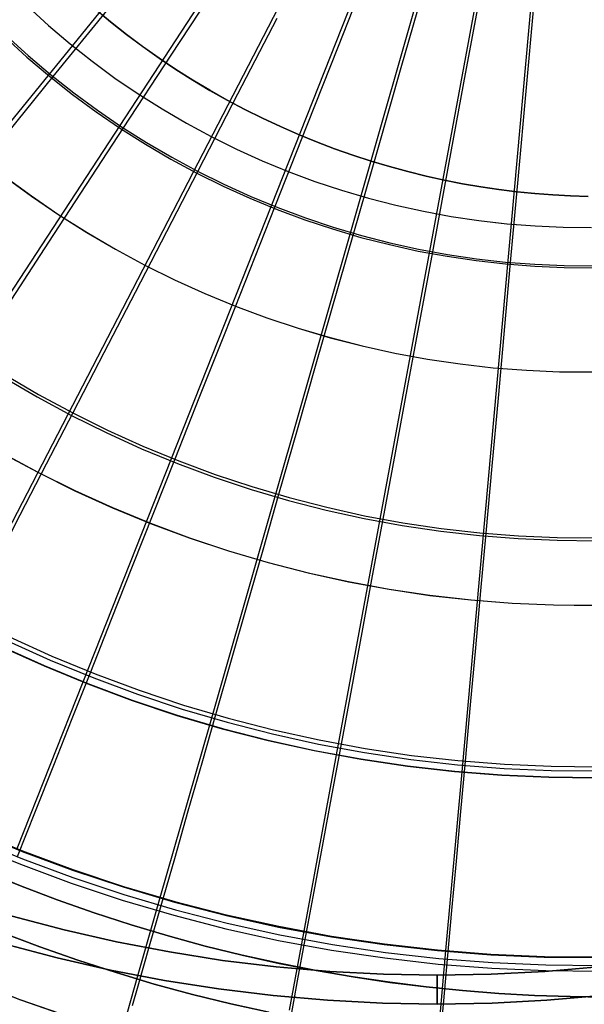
# Model space of a CAD drawing. Header units: millimetres. Extents: x 20498 to 21098, y 1199 to 1799.
# Tile 14 of 110: x 20721 to 20798, y 1283 to 1417. Entities that reach past the tile are written whole.
import ezdxf

# ---------------------------------------------------------------- set-up
doc = ezdxf.new("R2010")
doc.units = ezdxf.units.MM
doc.layers.add('Rico Pouf Ferm Living', color=7, linetype='Continuous', true_color=0x000000)

msp = doc.modelspace()

# ---------------------------------------------------------------- linework, layer by layer
at = {"layer": 'Rico Pouf Ferm Living'}
for p, q in [((20680.81, 1355.35, 54.9), (20797.42, 1498.98, 54.68)), ((20696.22, 1344.11, 54.88), (20797.46, 1498.96, 54.68)), ((20712.52, 1334.6, 54.87), (20797.49, 1498.94, 54.68)), ((20729.43, 1326.91, 54.87), (20797.53, 1498.92, 54.68)), ((20746.66, 1321.04, 54.87), (20797.57, 1498.91, 54.68)), ((20763.94, 1316.98, 54.87), (20797.6, 1498.9, 54.68)), ((20781.02, 1314.64, 54.87), (20797.64, 1498.9, 54.68)), ((20768.42, 1424.11, 417.61), (20764.15, 1413.32, 416.37)), ((20747.71, 1421.84, 416.37), (20741.38, 1412.16, 414.89)), ((20775.87, 1421.57, 417.61), (20772.68, 1410.42, 416.36)), ((20721.89, 1418.77, 54.3), (20724.73, 1416.18, 54.3)), ((20721.89, 1418.77, 52.3), (20724.73, 1416.19, 52.3)), ((20783.34, 1419.82, 417.61), (20781.23, 1408.41, 416.36)), ((20790.73, 1418.8, 417.62), (20789.68, 1407.25, 416.37)), ((20732.79, 1418.43, 414.9), (20725.33, 1409.25, 413.16)), ((20733.16, 1416.68, 10.75), (20731.04, 1418.44, 10.75)), ((20733.16, 1416.68, 22.18), (20731.04, 1418.44, 22.18)), ((20731.05, 1418.44, 33.61), (20733.17, 1416.68, 33.61)), ((20724.73, 1416.19, 52.3), (20727.66, 1413.7, 52.3)), ((20724.73, 1416.18, 54.3), (20727.66, 1413.7, 54.3)), ((20735.32, 1414.98, 10.75), (20733.16, 1416.68, 10.75)), ((20735.33, 1414.98, 22.18), (20733.16, 1416.68, 22.18)), ((20733.17, 1416.68, 33.61), (20735.33, 1414.98, 33.61)), ((20755.78, 1417.13, 416.37), (20750.46, 1406.86, 414.89)), ((20719, 1414.79, 413.17), (20721.96, 1412.1, 413.16)), ((20737.52, 1413.33, 10.75), (20735.32, 1414.98, 10.75)), ((20735.33, 1414.98, 33.61), (20737.54, 1413.33, 33.61)), ((20737.53, 1413.33, 22.18), (20735.33, 1414.98, 22.18)), ((20718.82, 1414.59, 415.15), (20721.78, 1411.9, 415.14)), ((20727.66, 1413.7, 54.3), (20730.68, 1411.32, 54.29)), ((20727.66, 1413.7, 52.3), (20730.67, 1411.33, 52.29)), ((20721.96, 1412.1, 413.16), (20725.01, 1409.51, 413.16)), ((20741.38, 1412.16, 414.89), (20734.9, 1402.26, 413.15)), ((20739.76, 1411.75, 10.75), (20737.52, 1413.33, 10.75)), ((20739.77, 1411.75, 22.19), (20737.53, 1413.33, 22.18)), ((20737.54, 1413.33, 33.61), (20739.78, 1411.75, 33.62)), ((20764.15, 1413.32, 416.37), (20759.89, 1402.57, 414.88)), ((20721.78, 1411.9, 415.14), (20724.84, 1409.31, 415.14)), ((20730.67, 1411.33, 52.29), (20733.77, 1409.05, 52.29)), ((20730.68, 1411.32, 54.29), (20733.77, 1409.05, 54.29)), ((20742.04, 1410.23, 10.76), (20739.76, 1411.75, 10.75)), ((20742.05, 1410.23, 22.19), (20739.77, 1411.75, 22.19)), ((20739.78, 1411.75, 33.62), (20742.05, 1410.23, 33.62)), ((20725.01, 1409.51, 413.16), (20728.15, 1407.04, 413.16)), ((20744.35, 1408.77, 10.76), (20742.04, 1410.23, 10.76)), ((20742.05, 1410.23, 33.62), (20744.36, 1408.77, 33.62)), ((20744.35, 1408.77, 22.19), (20742.05, 1410.23, 22.19)), ((20772.68, 1410.42, 416.36), (20769.49, 1399.3, 414.88)), ((20725.33, 1409.25, 413.16), (20713.63, 1394.84, 410.01)), ((20724.84, 1409.31, 415.14), (20727.99, 1406.82, 415.14)), ((20733.77, 1409.05, 54.29), (20736.94, 1406.89, 54.29)), ((20733.77, 1409.05, 52.29), (20736.94, 1406.89, 52.29)), ((20746.68, 1407.38, 10.76), (20744.35, 1408.77, 10.76)), ((20746.69, 1407.37, 22.19), (20744.35, 1408.77, 22.19)), ((20744.36, 1408.77, 33.62), (20746.7, 1407.37, 33.62)), ((20781.23, 1408.41, 416.36), (20779.12, 1397.04, 414.88)), ((20727.99, 1406.82, 415.14), (20731.22, 1404.45, 415.13)), ((20728.15, 1407.04, 413.16), (20731.37, 1404.67, 413.16)), ((20736.94, 1406.89, 54.29), (20740.18, 1404.84, 54.29)), ((20736.94, 1406.89, 52.29), (20740.18, 1404.84, 52.29)), ((20750.46, 1406.86, 414.89), (20745.03, 1396.36, 413.15)), ((20749.05, 1406.04, 10.76), (20746.68, 1407.38, 10.76)), ((20749.05, 1406.04, 22.19), (20746.69, 1407.37, 22.19)), ((20746.7, 1407.37, 33.62), (20749.06, 1406.04, 33.62)), ((20789.68, 1407.25, 416.37), (20788.64, 1395.73, 414.89)), ((20751.44, 1404.78, 10.76), (20749.05, 1406.04, 10.76)), ((20751.44, 1404.78, 22.19), (20749.05, 1406.04, 22.19)), ((20749.06, 1406.04, 33.62), (20751.45, 1404.77, 33.62)), ((20731.22, 1404.45, 415.13), (20734.53, 1402.19, 415.13)), ((20731.37, 1404.67, 413.16), (20734.67, 1402.42, 413.15)), ((20740.18, 1404.84, 54.29), (20743.5, 1402.9, 54.28)), ((20740.18, 1404.84, 52.29), (20743.49, 1402.9, 52.28)), ((20753.85, 1403.58, 10.76), (20751.44, 1404.78, 10.76)), ((20753.85, 1403.57, 22.2), (20751.44, 1404.78, 22.19)), ((20751.45, 1404.77, 33.62), (20753.86, 1403.57, 33.63)), ((20743.49, 1402.9, 52.28), (20746.87, 1401.08, 52.28)), ((20743.5, 1402.9, 54.28), (20746.88, 1401.08, 54.28)), ((20756.28, 1402.44, 10.77), (20753.85, 1403.58, 10.76)), ((20756.28, 1402.44, 22.2), (20753.85, 1403.57, 22.2)), ((20753.86, 1403.57, 33.63), (20756.29, 1402.44, 33.63)), ((20734.9, 1402.26, 413.15), (20724.74, 1386.73, 410)), ((20734.53, 1402.19, 415.13), (20737.91, 1400.05, 415.13)), ((20734.67, 1402.42, 413.15), (20738.05, 1400.28, 413.15)), ((20759.89, 1402.57, 414.88), (20755.53, 1391.58, 413.14)), ((20758.72, 1401.37, 10.77), (20756.28, 1402.44, 10.77)), ((20758.73, 1401.37, 22.2), (20756.28, 1402.44, 22.2)), ((20756.29, 1402.44, 33.63), (20758.74, 1401.37, 33.63)), ((20761.19, 1400.36, 10.77), (20758.72, 1401.37, 10.77)), ((20761.19, 1400.36, 22.2), (20758.73, 1401.37, 22.2)), ((20758.74, 1401.37, 33.63), (20761.2, 1400.36, 33.63)), ((20737.91, 1400.05, 415.13), (20741.37, 1398.03, 415.13)), ((20738.05, 1400.28, 413.15), (20741.5, 1398.26, 413.15)), ((20746.87, 1401.08, 52.28), (20750.31, 1399.37, 52.28)), ((20746.88, 1401.08, 54.28), (20750.32, 1399.37, 54.28)), ((20763.66, 1399.43, 10.77), (20761.19, 1400.36, 10.77)), ((20763.66, 1399.42, 22.2), (20761.19, 1400.36, 22.2)), ((20761.2, 1400.36, 33.63), (20763.67, 1399.42, 33.63)), ((20750.31, 1399.37, 52.28), (20753.81, 1397.79, 52.28)), ((20750.32, 1399.37, 54.28), (20753.81, 1397.79, 54.28)), ((20766.14, 1398.55, 10.77), (20763.66, 1399.43, 10.77)), ((20766.15, 1398.55, 22.2), (20763.66, 1399.42, 22.2)), ((20763.67, 1399.42, 33.63), (20766.15, 1398.55, 33.63)), ((20769.49, 1399.3, 414.88), (20766.24, 1387.94, 413.14)), ((20741.37, 1398.03, 415.13), (20744.9, 1396.12, 415.13)), ((20741.5, 1398.26, 413.15), (20745.02, 1396.36, 413.15)), ((20753.81, 1397.79, 54.28), (20757.36, 1396.33, 54.28)), ((20753.81, 1397.79, 52.28), (20757.36, 1396.33, 52.28)), ((20768.63, 1397.74, 10.77), (20766.14, 1398.55, 10.77)), ((20766.15, 1398.55, 33.63), (20768.64, 1397.74, 33.64)), ((20768.63, 1397.74, 22.2), (20766.15, 1398.55, 22.2)), ((20771.12, 1397, 10.78), (20768.63, 1397.74, 10.77)), ((20771.13, 1397, 22.21), (20768.63, 1397.74, 22.2)), ((20768.64, 1397.74, 33.64), (20771.13, 1397, 33.64)), ((20745.03, 1396.36, 413.15), (20736.5, 1379.88, 409.99)), ((20744.9, 1396.12, 415.13), (20748.49, 1394.35, 415.12)), ((20745.02, 1396.36, 413.15), (20748.6, 1394.59, 413.14)), ((20757.36, 1396.33, 54.28), (20760.96, 1394.99, 54.28)), ((20757.36, 1396.33, 52.28), (20760.96, 1394.99, 52.28)), ((20773.61, 1396.32, 10.78), (20771.12, 1397, 10.78)), ((20771.13, 1397, 33.64), (20773.63, 1396.32, 33.64)), ((20773.62, 1396.32, 22.21), (20771.13, 1397, 22.21)), ((20776.11, 1395.71, 10.78), (20773.61, 1396.32, 10.78)), ((20776.11, 1395.71, 22.21), (20773.62, 1396.32, 22.21)), ((20773.63, 1396.32, 33.64), (20776.12, 1395.71, 33.64)), ((20779.12, 1397.04, 414.88), (20776.97, 1385.41, 413.14)), ((20718.75, 1395.67, 52.32), (20722.39, 1392.99, 52.31)), ((20718.76, 1395.67, 54.32), (20722.4, 1393, 54.31)), ((20748.6, 1394.59, 413.14), (20752.24, 1392.94, 413.14)), ((20760.96, 1394.99, 54.28), (20764.6, 1393.78, 54.28)), ((20760.96, 1394.99, 52.28), (20764.6, 1393.78, 52.28)), ((20778.6, 1395.16, 10.78), (20776.11, 1395.71, 10.78)), ((20778.6, 1395.16, 22.21), (20776.11, 1395.71, 22.21)), ((20776.12, 1395.71, 33.64), (20778.61, 1395.16, 33.64)), ((20781.08, 1394.67, 10.78), (20778.6, 1395.16, 10.78)), ((20781.09, 1394.67, 22.21), (20778.6, 1395.16, 22.21)), ((20778.61, 1395.16, 33.64), (20781.09, 1394.67, 33.64)), ((20783.56, 1394.25, 10.78), (20781.08, 1394.67, 10.78)), ((20781.09, 1394.67, 33.64), (20783.57, 1394.24, 33.64)), ((20783.57, 1394.25, 22.21), (20781.09, 1394.67, 22.21)), ((20788.64, 1395.73, 414.89), (20787.58, 1383.96, 413.14)), ((20748.49, 1394.35, 415.12), (20752.14, 1392.69, 415.12)), ((20764.6, 1393.78, 54.28), (20768.28, 1392.69, 54.28)), ((20764.6, 1393.78, 52.28), (20768.28, 1392.69, 52.28)), ((20786.03, 1393.88, 10.78), (20783.56, 1394.25, 10.78)), ((20786.03, 1393.88, 22.22), (20783.57, 1394.25, 22.21)), ((20783.57, 1394.24, 33.64), (20786.04, 1393.88, 33.65)), ((20788.48, 1393.58, 10.79), (20786.03, 1393.88, 10.78)), ((20788.49, 1393.57, 22.22), (20786.03, 1393.88, 22.22)), ((20786.04, 1393.88, 33.65), (20788.5, 1393.57, 33.65)), ((20790.93, 1393.33, 10.79), (20788.48, 1393.58, 10.79)), ((20790.93, 1393.33, 22.22), (20788.49, 1393.57, 22.22)), ((20788.5, 1393.57, 33.65), (20790.94, 1393.33, 33.65)), ((20793.36, 1393.14, 10.79), (20790.93, 1393.33, 10.79)), ((20793.36, 1393.14, 22.22), (20790.93, 1393.33, 22.22)), ((20790.94, 1393.33, 33.65), (20793.37, 1393.14, 33.65)), ((20722.39, 1392.99, 52.31), (20726.13, 1390.44, 52.31)), ((20722.4, 1393, 54.31), (20726.13, 1390.45, 54.31)), ((20752.14, 1392.69, 415.12), (20755.84, 1391.17, 415.12)), ((20752.24, 1392.94, 413.14), (20755.94, 1391.42, 413.14)), ((20768.28, 1392.69, 54.28), (20772, 1391.74, 54.28)), ((20768.28, 1392.69, 52.28), (20772, 1391.74, 52.28)), ((20795.77, 1393, 10.79), (20793.36, 1393.14, 10.79)), ((20795.77, 1393, 22.22), (20793.36, 1393.14, 22.22)), ((20793.37, 1393.14, 33.65), (20795.78, 1393, 33.65)), ((20798.16, 1392.92, 10.79), (20795.77, 1393, 10.79)), ((20798.17, 1392.92, 22.22), (20795.77, 1393, 22.22)), ((20795.78, 1393, 33.65), (20798.17, 1392.92, 33.65)), ((20755.53, 1391.58, 413.14), (20748.7, 1374.33, 409.98)), ((20755.84, 1391.17, 415.12), (20759.6, 1389.77, 415.12)), ((20755.94, 1391.42, 413.14), (20759.69, 1390.02, 413.14)), ((20772, 1391.74, 54.28), (20775.75, 1390.91, 54.28)), ((20772, 1391.74, 52.28), (20775.75, 1390.91, 52.28)), ((20775.75, 1390.91, 54.28), (20779.53, 1390.22, 54.28)), ((20775.75, 1390.91, 52.28), (20779.52, 1390.22, 52.28)), ((20726.13, 1390.45, 54.31), (20729.96, 1388.03, 54.31)), ((20726.13, 1390.44, 52.31), (20729.95, 1388.03, 52.31)), ((20759.6, 1389.77, 415.12), (20763.4, 1388.51, 415.12)), ((20759.69, 1390.02, 413.14), (20763.48, 1388.76, 413.14)), ((20779.52, 1390.22, 52.28), (20783.32, 1389.65, 52.28)), ((20779.53, 1390.22, 54.28), (20783.32, 1389.65, 54.28)), ((20783.32, 1389.65, 54.28), (20787.14, 1389.22, 54.28)), ((20783.32, 1389.65, 52.28), (20787.13, 1389.22, 52.28)), ((20729.95, 1388.03, 52.31), (20733.85, 1385.74, 52.3)), ((20729.96, 1388.03, 54.31), (20733.86, 1385.75, 54.3)), ((20766.24, 1387.94, 413.14), (20761.13, 1370.1, 409.98)), ((20763.4, 1388.51, 415.12), (20767.25, 1387.37, 415.12)), ((20763.48, 1388.76, 413.14), (20767.32, 1387.63, 413.14)), ((20787.13, 1389.22, 52.28), (20790.96, 1388.92, 52.28)), ((20787.14, 1389.22, 54.28), (20790.96, 1388.92, 54.28)), ((20790.96, 1388.92, 54.28), (20794.8, 1388.75, 54.28)), ((20790.96, 1388.92, 52.28), (20794.8, 1388.75, 52.28)), ((20794.8, 1388.75, 54.28), (20798.64, 1388.72, 54.28)), ((20794.8, 1388.75, 52.28), (20798.64, 1388.72, 52.28)), ((20724.74, 1386.73, 410), (20719.67, 1378.98, 408.18)), ((20767.25, 1387.37, 415.12), (20771.13, 1386.38, 415.12)), ((20767.32, 1387.63, 413.14), (20771.19, 1386.64, 413.14)), ((20771.19, 1386.64, 413.14), (20775.09, 1385.78, 413.14)), ((20733.85, 1385.74, 52.3), (20737.83, 1383.6, 52.3)), ((20733.86, 1385.75, 54.3), (20737.84, 1383.6, 54.3)), ((20771.13, 1386.38, 415.12), (20775.04, 1385.51, 415.12)), ((20776.97, 1385.41, 413.14), (20773.59, 1367.17, 409.98)), ((20775.04, 1385.51, 415.12), (20778.98, 1384.79, 415.12)), ((20775.09, 1385.78, 413.14), (20779.02, 1385.05, 413.14)), ((20778.98, 1384.79, 415.12), (20782.94, 1384.2, 415.12)), ((20779.02, 1385.05, 413.14), (20782.98, 1384.46, 413.14)), ((20782.94, 1384.2, 415.12), (20786.93, 1383.75, 415.12)), ((20782.98, 1384.46, 413.14), (20786.95, 1384.01, 413.14)), ((20787.58, 1383.96, 413.14), (20785.91, 1365.48, 409.99)), ((20786.95, 1384.01, 413.14), (20790.94, 1383.7, 413.14)), ((20737.83, 1383.6, 52.3), (20741.88, 1381.59, 52.3)), ((20737.84, 1383.6, 54.3), (20741.89, 1381.59, 54.3)), ((20786.93, 1383.75, 415.12), (20790.92, 1383.44, 415.12)), ((20790.92, 1383.44, 415.12), (20794.92, 1383.26, 415.13)), ((20790.94, 1383.7, 413.14), (20794.93, 1383.53, 413.15)), ((20794.92, 1383.26, 415.13), (20798.93, 1383.23, 415.13)), ((20794.93, 1383.53, 413.15), (20798.93, 1383.49, 413.15)), ((20741.88, 1381.59, 52.3), (20746, 1379.72, 52.3)), ((20741.89, 1381.59, 54.3), (20746.01, 1379.73, 54.3)), ((20736.5, 1379.88, 409.99), (20732.24, 1371.64, 408.17)), ((20746, 1379.72, 52.3), (20750.18, 1378, 52.3)), ((20746.01, 1379.73, 54.3), (20750.19, 1378.01, 54.3)), ((20750.18, 1378, 52.3), (20754.42, 1376.43, 52.3)), ((20750.19, 1378.01, 54.3), (20754.43, 1376.43, 54.3)), ((20754.42, 1376.43, 52.3), (20758.71, 1375, 52.3)), ((20754.43, 1376.43, 54.3), (20758.72, 1375, 54.3)), ((20758.71, 1375, 52.3), (20763.05, 1373.72, 52.3)), ((20758.72, 1375, 54.3), (20763.06, 1373.73, 54.3)), ((20748.7, 1374.33, 409.98), (20745.28, 1365.71, 408.17)), ((20763.05, 1373.72, 52.3), (20767.43, 1372.6, 52.3)), ((20763.06, 1373.73, 54.3), (20767.43, 1372.6, 54.3)), ((20767.43, 1372.6, 54.3), (20771.85, 1371.63, 54.3)), ((20767.43, 1372.6, 52.3), (20771.85, 1371.62, 52.3)), ((20732.24, 1371.64, 408.17), (20728.02, 1363.49, 406.18)), ((20771.85, 1371.63, 54.3), (20776.3, 1370.81, 54.3)), ((20771.85, 1371.62, 52.3), (20776.29, 1370.8, 52.3)), ((20776.29, 1370.8, 52.3), (20780.77, 1370.14, 52.3)), ((20776.3, 1370.81, 54.3), (20780.77, 1370.14, 54.3)), ((20761.13, 1370.1, 409.98), (20758.57, 1361.19, 408.17)), ((20780.77, 1370.14, 54.3), (20785.26, 1369.63, 54.3)), ((20780.77, 1370.14, 52.3), (20785.26, 1369.63, 52.3)), ((20785.26, 1369.63, 54.3), (20789.77, 1369.28, 54.3)), ((20785.26, 1369.63, 52.3), (20789.77, 1369.28, 52.3)), ((20789.77, 1369.28, 54.3), (20794.29, 1369.09, 54.3)), ((20789.77, 1369.28, 52.3), (20794.28, 1369.08, 52.3)), ((20718.6, 1368.34, 408.14), (20723.17, 1365.66, 408.14)), ((20718.8, 1368.67, 406.18), (20723.36, 1366, 406.18)), ((20794.28, 1369.08, 52.3), (20798.81, 1369.04, 52.3)), ((20794.29, 1369.09, 54.3), (20798.81, 1369.05, 54.3)), ((20773.59, 1367.17, 409.98), (20771.9, 1358.05, 408.17)), ((20723.17, 1365.66, 408.14), (20727.83, 1363.15, 408.14)), ((20723.36, 1366, 406.18), (20728.01, 1363.49, 406.18)), ((20745.28, 1365.71, 408.17), (20741.9, 1357.17, 406.17)), ((20785.91, 1365.48, 409.99), (20785.07, 1356.24, 408.17)), ((20728.02, 1363.49, 406.18), (20724.41, 1356.51, 404.29)), ((20727.83, 1363.15, 408.14), (20732.58, 1360.8, 408.13)), ((20728.01, 1363.49, 406.18), (20732.74, 1361.15, 406.18)), ((20732.74, 1361.15, 406.18), (20737.55, 1358.97, 406.18)), ((20758.57, 1361.19, 408.17), (20756.05, 1352.36, 406.17)), ((20732.58, 1360.8, 408.13), (20737.4, 1358.61, 408.13)), ((20737.4, 1358.61, 408.13), (20742.3, 1356.59, 408.13)), ((20737.55, 1358.97, 406.18), (20742.44, 1356.96, 406.17)), ((20718.3, 1358.07, 52.49), (20723.25, 1355.4, 52.49)), ((20718.31, 1358.08, 54.49), (20723.26, 1355.41, 54.49)), ((20741.9, 1357.17, 406.17), (20739.01, 1349.87, 404.28)), ((20771.9, 1358.05, 408.17), (20770.23, 1349.03, 406.17)), ((20724.41, 1356.51, 404.29), (20720.82, 1349.57, 402.2)), ((20742.3, 1356.59, 408.13), (20747.26, 1354.75, 408.13)), ((20742.44, 1356.96, 406.17), (20747.39, 1355.12, 406.17)), ((20785.07, 1356.24, 408.17), (20784.25, 1347.1, 406.17)), ((20723.25, 1355.4, 52.49), (20728.29, 1352.9, 52.49)), ((20723.26, 1355.41, 54.49), (20728.3, 1352.92, 54.49)), ((20747.26, 1354.75, 408.13), (20752.29, 1353.08, 408.13)), ((20747.39, 1355.12, 406.17), (20752.4, 1353.45, 406.17)), ((20752.29, 1353.08, 408.13), (20757.37, 1351.58, 408.13)), ((20752.4, 1353.45, 406.17), (20757.47, 1351.96, 406.17)), ((20728.29, 1352.9, 52.49), (20733.41, 1350.58, 52.49)), ((20728.3, 1352.92, 54.49), (20733.42, 1350.6, 54.49)), ((20756.05, 1352.36, 406.17), (20753.88, 1344.81, 404.28)), ((20757.47, 1351.96, 406.17), (20762.59, 1350.64, 406.17)), ((20733.41, 1350.58, 52.49), (20738.61, 1348.44, 52.48)), ((20733.42, 1350.6, 54.49), (20738.62, 1348.46, 54.48)), ((20757.37, 1351.58, 408.13), (20762.5, 1350.26, 408.13)), ((20762.59, 1350.64, 406.17), (20767.75, 1349.5, 406.17)), ((20720.82, 1349.57, 402.2), (20717.25, 1342.67, 399.91)), ((20739.01, 1349.87, 404.28), (20736.13, 1342.6, 402.2)), ((20762.5, 1350.26, 408.13), (20767.67, 1349.12, 408.13)), ((20767.67, 1349.12, 408.13), (20772.88, 1348.16, 408.13)), ((20767.75, 1349.5, 406.17), (20772.94, 1348.55, 406.17)), ((20738.61, 1348.44, 52.48), (20743.88, 1346.48, 52.48)), ((20738.62, 1348.46, 54.48), (20743.89, 1346.5, 54.48)), ((20770.23, 1349.03, 406.17), (20768.8, 1341.3, 404.28)), ((20772.88, 1348.16, 408.13), (20778.12, 1347.39, 408.13)), ((20772.94, 1348.55, 406.17), (20778.17, 1347.77, 406.17)), ((20778.17, 1347.77, 406.17), (20783.42, 1347.18, 406.17)), ((20743.88, 1346.48, 52.48), (20749.22, 1344.71, 52.48)), ((20743.89, 1346.5, 54.48), (20749.23, 1344.72, 54.48)), ((20778.12, 1347.39, 408.13), (20783.38, 1346.79, 408.13)), ((20783.38, 1346.79, 408.13), (20788.66, 1346.38, 408.13)), ((20783.42, 1347.18, 406.17), (20788.68, 1346.76, 406.18)), ((20784.25, 1347.1, 406.17), (20783.54, 1339.28, 404.28)), ((20788.66, 1346.38, 408.13), (20793.95, 1346.15, 408.13)), ((20788.68, 1346.76, 406.18), (20793.96, 1346.53, 406.18)), ((20793.96, 1346.53, 406.18), (20799.24, 1346.49, 406.18)), ((20793.95, 1346.15, 408.13), (20799.25, 1346.1, 408.14)), ((20749.22, 1344.71, 52.48), (20754.61, 1343.12, 52.48)), ((20749.23, 1344.72, 54.48), (20754.62, 1343.14, 54.48)), ((20753.88, 1344.81, 404.28), (20751.73, 1337.3, 402.2)), ((20736.13, 1342.6, 402.2), (20733.27, 1335.38, 399.9)), ((20754.61, 1343.12, 52.48), (20760.06, 1341.72, 52.48)), ((20754.62, 1343.14, 54.48), (20760.07, 1341.74, 54.48)), ((20760.06, 1341.72, 52.48), (20765.55, 1340.51, 52.48)), ((20760.07, 1341.74, 54.48), (20765.56, 1340.53, 54.48)), ((20768.8, 1341.3, 404.28), (20767.37, 1333.62, 402.2)), ((20765.55, 1340.51, 52.48), (20771.08, 1339.49, 52.48)), ((20765.56, 1340.53, 54.48), (20771.09, 1339.51, 54.48)), ((20771.08, 1339.49, 52.48), (20776.65, 1338.66, 52.48)), ((20771.09, 1339.51, 54.48), (20776.65, 1338.68, 54.48)), ((20776.65, 1338.68, 54.48), (20782.24, 1338.05, 54.49)), ((20776.65, 1338.66, 52.48), (20782.23, 1338.03, 52.49)), ((20783.54, 1339.28, 404.28), (20782.84, 1331.5, 402.2)), ((20751.73, 1337.3, 402.2), (20749.59, 1329.83, 399.9)), ((20782.23, 1338.03, 52.49), (20787.84, 1337.59, 52.49)), ((20782.24, 1338.05, 54.49), (20787.84, 1337.61, 54.49)), ((20787.84, 1337.61, 54.49), (20793.46, 1337.36, 54.49)), ((20787.84, 1337.59, 52.49), (20793.46, 1337.35, 52.49)), ((20793.46, 1337.36, 54.49), (20799.08, 1337.32, 54.49)), ((20793.46, 1337.35, 52.49), (20799.08, 1337.3, 52.49)), ((20733.27, 1335.38, 399.9), (20730.43, 1328.22, 397.37)), ((20719.39, 1333.01, 397.38), (20725.19, 1330.38, 397.38)), ((20767.37, 1333.62, 402.2), (20765.96, 1325.98, 399.9)), ((20718.25, 1331.71, 52.87), (20724.11, 1329.06, 52.87)), ((20718.27, 1331.75, 54.87), (20724.13, 1329.1, 54.87)), ((20719.15, 1332.49, 399.28), (20724.96, 1329.86, 399.28)), ((20725.19, 1330.38, 397.38), (20731.07, 1327.96, 397.37)), ((20782.84, 1331.5, 402.2), (20782.14, 1323.76, 399.91)), ((20724.11, 1329.06, 52.87), (20730.06, 1326.61, 52.87)), ((20724.13, 1329.1, 54.87), (20730.08, 1326.65, 54.87)), ((20724.96, 1329.86, 399.28), (20730.87, 1327.43, 399.28)), ((20749.59, 1329.83, 399.9), (20747.47, 1322.42, 397.37)), ((20730.43, 1328.22, 397.37), (20727.9, 1321.85, 394.9)), ((20731.07, 1327.96, 397.37), (20737.04, 1325.74, 397.37)), ((20720.44, 1304.2, 55.81), (20729.43, 1326.91, 54.87)), ((20730.06, 1326.61, 52.87), (20736.1, 1324.37, 52.87)), ((20730.08, 1326.65, 54.87), (20736.12, 1324.4, 54.87)), ((20730.87, 1327.43, 399.28), (20736.85, 1325.2, 399.28)), ((20736.85, 1325.2, 399.28), (20742.91, 1323.19, 399.28)), ((20737.04, 1325.74, 397.37), (20743.08, 1323.73, 397.37)), ((20765.96, 1325.98, 399.9), (20764.55, 1318.4, 397.37)), ((20736.1, 1324.37, 52.87), (20742.21, 1322.33, 52.87)), ((20736.12, 1324.4, 54.87), (20742.22, 1322.37, 54.87)), ((20743.08, 1323.73, 397.37), (20749.18, 1321.94, 397.37)), ((20782.14, 1323.76, 399.91), (20781.44, 1316.08, 397.38)), ((20742.21, 1322.33, 52.87), (20748.38, 1320.52, 52.87)), ((20742.22, 1322.37, 54.87), (20748.4, 1320.56, 54.87)), ((20742.91, 1323.19, 399.28), (20749.03, 1321.39, 399.28)), ((20747.47, 1322.42, 397.37), (20745.58, 1315.84, 394.89)), ((20727.9, 1321.85, 394.9), (20725.39, 1315.52, 392.19)), ((20739.94, 1297.57, 55.81), (20746.66, 1321.04, 54.87)), ((20749.03, 1321.39, 399.28), (20755.22, 1319.8, 399.28)), ((20749.18, 1321.94, 397.37), (20755.35, 1320.35, 397.37)), ((20748.38, 1320.52, 52.87), (20754.62, 1318.91, 52.87)), ((20748.4, 1320.56, 54.87), (20754.63, 1318.95, 54.87)), ((20755.22, 1319.8, 399.28), (20761.45, 1318.42, 399.28)), ((20755.35, 1320.35, 397.37), (20761.56, 1318.98, 397.37)), ((20754.62, 1318.91, 52.87), (20760.9, 1317.53, 52.87)), ((20754.63, 1318.95, 54.87), (20760.91, 1317.57, 54.87)), ((20761.45, 1318.42, 399.28), (20767.73, 1317.26, 399.28)), ((20761.56, 1318.98, 397.37), (20767.82, 1317.83, 397.37)), ((20764.55, 1318.4, 397.37), (20763.31, 1311.67, 394.89)), ((20759.5, 1292.97, 55.81), (20763.94, 1316.98, 54.87)), ((20760.9, 1317.53, 52.87), (20767.24, 1316.36, 52.87)), ((20760.91, 1317.57, 54.87), (20767.24, 1316.4, 54.87)), ((20767.73, 1317.26, 399.28), (20774.05, 1316.33, 399.28)), ((20767.82, 1317.83, 397.37), (20774.12, 1316.89, 397.37)), ((20774.12, 1316.89, 397.37), (20780.44, 1316.18, 397.38)), ((20745.58, 1315.84, 394.89), (20743.7, 1309.29, 392.19)), ((20767.24, 1316.4, 54.87), (20773.61, 1315.45, 54.87)), ((20767.24, 1316.36, 52.87), (20773.6, 1315.41, 52.87)), ((20774.05, 1316.33, 399.28), (20780.39, 1315.61, 399.28)), ((20780.39, 1315.61, 399.28), (20786.75, 1315.11, 399.28)), ((20780.44, 1316.18, 397.38), (20786.79, 1315.68, 397.38)), ((20781.44, 1316.08, 397.38), (20780.82, 1309.27, 394.9)), ((20786.79, 1315.68, 397.38), (20793.14, 1315.4, 397.38)), ((20725.39, 1315.52, 392.19), (20722.91, 1309.25, 389.27)), ((20773.6, 1315.41, 52.87), (20780, 1314.69, 52.87)), ((20773.61, 1315.45, 54.87), (20780.01, 1314.73, 54.87)), ((20778.82, 1290.32, 55.82), (20781.02, 1314.64, 54.87)), ((20780, 1314.69, 52.87), (20786.42, 1314.19, 52.87)), ((20780.01, 1314.73, 54.87), (20786.42, 1314.23, 54.87)), ((20786.42, 1314.23, 54.87), (20792.85, 1313.95, 54.87)), ((20786.75, 1315.11, 399.28), (20793.13, 1314.83, 399.28)), ((20793.13, 1314.83, 399.28), (20799.52, 1314.78, 399.29)), ((20793.14, 1315.4, 397.38), (20799.51, 1315.35, 397.38)), ((20786.42, 1314.19, 52.87), (20792.85, 1313.91, 52.87)), ((20792.85, 1313.95, 54.87), (20799.29, 1313.89, 54.88)), ((20792.85, 1313.91, 52.87), (20799.29, 1313.85, 52.88)), ((20763.31, 1311.67, 394.89), (20762.06, 1304.98, 392.19)), ((20722.91, 1309.25, 389.27), (20720.46, 1303.09, 386.13)), ((20743.7, 1309.29, 392.19), (20741.85, 1302.81, 389.27)), ((20780.82, 1309.27, 394.9), (20780.21, 1302.49, 392.2)), ((20714.4, 1306.59, 53.82), (20721.14, 1303.81, 53.82)), ((20714.45, 1306.68, 55.82), (20721.18, 1303.91, 55.81)), ((20714.14, 1304.86, 387.95), (20720.92, 1302.07, 387.94)), ((20714.45, 1305.57, 386.13), (20721.2, 1302.79, 386.13)), ((20762.06, 1304.98, 392.19), (20760.83, 1298.35, 389.27)), ((20721.14, 1303.81, 53.82), (20727.97, 1301.28, 53.82)), ((20721.18, 1303.91, 55.81), (20728.01, 1301.37, 55.81)), ((20721.2, 1302.79, 386.13), (20728.05, 1300.25, 386.13)), ((20741.85, 1302.81, 389.27), (20740.02, 1296.43, 386.12)), ((20780.21, 1302.49, 392.2), (20779.6, 1295.77, 389.27)), ((20720.89, 1299.13, 10.76), (20715.91, 1301.16, 10.75)), ((20715.91, 1301.16, -0.03), (20720.89, 1299.13, -0.03)), ((20720.89, 1299.13, 5.36), (20715.91, 1301.16, 5.36)), ((20720.89, 1299.13, 10.76), (20715.91, 1301.16, 10.75)), ((20720.89, 1299.13, 10.76), (20715.91, 1301.16, 10.75)), ((20715.92, 1301.16, 19.46), (20720.9, 1299.12, 19.46)), ((20720.9, 1299.12, 15.11), (20715.92, 1301.16, 15.11)), ((20720.92, 1302.07, 387.94), (20727.79, 1299.51, 387.94)), ((20727.97, 1301.28, 53.82), (20734.89, 1298.98, 53.81)), ((20728.01, 1301.37, 55.81), (20734.92, 1299.07, 55.81)), ((20727.79, 1299.51, 387.94), (20734.75, 1297.2, 387.94)), ((20728.05, 1300.25, 386.13), (20734.98, 1297.94, 386.12)), ((20725.9, 1297.23, 10.76), (20720.89, 1299.13, 10.76)), ((20720.89, 1299.13, -0.03), (20725.89, 1297.23, -0.02)), ((20725.9, 1297.23, 5.37), (20720.89, 1299.13, 5.36)), ((20725.9, 1297.23, 10.76), (20720.89, 1299.13, 10.76)), ((20725.9, 1297.23, 10.76), (20720.89, 1299.13, 10.76)), ((20720.9, 1299.12, 19.46), (20725.9, 1297.22, 19.47)), ((20725.9, 1297.23, 15.11), (20720.9, 1299.12, 15.11)), ((20734.89, 1298.98, 53.81), (20741.88, 1296.92, 53.81)), ((20734.92, 1299.07, 55.81), (20741.91, 1297.01, 55.81)), ((20760.83, 1298.35, 389.27), (20759.62, 1291.83, 386.12)), ((20725.89, 1297.23, -0.02), (20730.92, 1295.46, -0.02)), ((20730.92, 1295.46, 10.76), (20725.9, 1297.23, 10.76)), ((20730.92, 1295.46, 5.37), (20725.9, 1297.23, 5.37)), ((20730.92, 1295.46, 10.76), (20725.9, 1297.23, 10.76)), ((20730.92, 1295.46, 15.12), (20725.9, 1297.23, 15.11)), ((20730.92, 1295.46, 10.76), (20725.9, 1297.23, 10.76)), ((20725.9, 1297.22, 19.47), (20730.93, 1295.46, 19.47)), ((20734.75, 1297.2, 387.94), (20741.78, 1295.13, 387.94)), ((20734.98, 1297.94, 386.12), (20741.99, 1295.88, 386.12)), ((20736.94, 1287.07, 56.59), (20739.94, 1297.57, 55.81)), ((20741.88, 1296.92, 53.81), (20748.94, 1295.1, 53.81)), ((20741.91, 1297.01, 55.81), (20748.96, 1295.2, 55.81)), ((20735.96, 1293.82, 10.76), (20730.92, 1295.46, 10.76)), ((20730.92, 1295.46, -0.02), (20735.95, 1293.83, -0.02)), ((20735.95, 1293.83, 5.37), (20730.92, 1295.46, 5.37)), ((20735.96, 1293.82, 10.76), (20730.92, 1295.46, 10.76)), ((20735.96, 1293.82, 15.12), (20730.92, 1295.46, 15.12)), ((20735.96, 1293.82, 10.76), (20730.92, 1295.46, 10.76)), ((20730.93, 1295.46, 19.47), (20735.96, 1293.82, 19.47)), ((20740.02, 1296.43, 386.12), (20738.44, 1290.95, 383.18)), ((20741.99, 1295.88, 386.12), (20749.06, 1294.06, 386.12)), ((20779.6, 1295.77, 389.27), (20779, 1289.16, 386.13)), ((20719.76, 1295.03, 59.74), (20726.85, 1293.15, 59.75)), ((20726.85, 1293.15, 59.75), (20719.76, 1295.03, 59.74)), ((20741.78, 1295.13, 387.94), (20748.88, 1293.3, 387.94)), ((20748.94, 1295.1, 53.81), (20756.05, 1293.53, 53.81)), ((20748.96, 1295.2, 55.81), (20756.07, 1293.63, 55.81)), ((20723.54, 1290.84, 10.76), (20718.38, 1292.8, 10.75)), ((20718.38, 1292.8, 19.46), (20723.54, 1290.84, 19.47)), ((20723.54, 1290.84, 15.11), (20718.38, 1292.8, 15.11)), ((20726.85, 1293.15, 59.75), (20733.99, 1291.52, 59.75)), ((20733.99, 1291.52, 59.75), (20726.85, 1293.15, 59.75)), ((20735.95, 1293.83, -0.02), (20741, 1292.32, -0.01)), ((20741, 1292.32, 5.38), (20735.95, 1293.83, 5.37)), ((20741, 1292.32, 10.77), (20735.96, 1293.82, 10.76)), ((20735.96, 1293.82, 19.47), (20741.01, 1292.32, 19.48)), ((20741, 1292.32, 10.77), (20735.96, 1293.82, 10.76)), ((20741, 1292.32, 15.12), (20735.96, 1293.82, 15.12)), ((20741, 1292.32, 10.77), (20735.96, 1293.82, 10.76)), ((20748.88, 1293.3, 387.94), (20756.04, 1291.72, 387.94)), ((20749.06, 1294.06, 386.12), (20756.19, 1292.49, 386.12)), ((20756.05, 1293.53, 53.81), (20763.22, 1292.21, 53.82)), ((20756.07, 1293.63, 55.81), (20763.24, 1292.31, 55.81)), ((20757.51, 1282.24, 56.59), (20759.5, 1292.97, 55.81)), ((20733.99, 1291.52, 59.75), (20741.18, 1290.14, 59.76)), ((20741.18, 1290.14, 59.76), (20733.99, 1291.52, 59.75)), ((20746.05, 1290.95, 10.77), (20741, 1292.32, 10.77)), ((20741, 1292.32, -0.01), (20746.04, 1290.95, -0.01)), ((20746.05, 1290.95, 5.38), (20741, 1292.32, 5.38)), ((20746.05, 1290.95, 10.77), (20741, 1292.32, 10.77)), ((20746.05, 1290.95, 15.13), (20741, 1292.32, 15.12)), ((20746.05, 1290.95, 10.77), (20741, 1292.32, 10.77)), ((20741.01, 1292.32, 19.48), (20746.05, 1290.95, 19.48)), ((20756.04, 1291.72, 387.94), (20763.25, 1290.4, 387.94)), ((20756.19, 1292.49, 386.12), (20763.37, 1291.16, 386.12)), ((20759.62, 1291.83, 386.12), (20758.58, 1286.21, 383.18)), ((20763.22, 1292.21, 53.82), (20770.43, 1291.14, 53.82)), ((20763.24, 1292.31, 55.81), (20770.44, 1291.24, 55.81)), ((20725.9, 1289.33, 54.72), (20718.69, 1291.24, 54.71)), ((20718.69, 1291.24, 54.71), (20725.9, 1289.33, 54.72)), ((20728.72, 1289.02, 10.76), (20723.54, 1290.84, 10.76)), ((20723.54, 1290.84, 19.47), (20728.73, 1289.01, 19.47)), ((20728.72, 1289.01, 15.12), (20723.54, 1290.84, 15.11)), ((20738.44, 1290.95, 383.18), (20737.66, 1288.21, 381.62)), ((20741.18, 1290.14, 59.76), (20748.42, 1289, 59.76)), ((20748.42, 1289, 59.76), (20741.18, 1290.14, 59.76)), ((20746.04, 1290.95, -0.01), (20751.09, 1289.71, -0.01)), ((20751.1, 1289.71, 10.77), (20746.05, 1290.95, 10.77)), ((20751.09, 1289.71, 5.38), (20746.05, 1290.95, 5.38)), ((20746.05, 1290.95, 19.48), (20751.1, 1289.71, 19.48)), ((20751.1, 1289.71, 10.77), (20746.05, 1290.95, 10.77)), ((20751.1, 1289.71, 15.13), (20746.05, 1290.95, 15.13)), ((20751.1, 1289.71, 10.77), (20746.05, 1290.95, 10.77)), ((20763.25, 1290.4, 387.94), (20770.5, 1289.32, 387.94)), ((20763.37, 1291.16, 386.12), (20770.6, 1290.09, 386.13)), ((20770.43, 1291.14, 53.82), (20777.67, 1290.32, 53.82)), ((20770.44, 1291.24, 55.81), (20777.68, 1290.42, 55.82)), ((20770.6, 1290.09, 386.13), (20777.86, 1289.27, 386.13)), ((20777.67, 1290.32, 53.82), (20784.93, 1289.75, 53.82)), ((20777.68, 1290.42, 55.82), (20784.94, 1289.85, 55.82)), ((20777.84, 1279.45, 56.59), (20778.82, 1290.32, 55.82)), ((20733.18, 1287.67, 54.72), (20725.9, 1289.33, 54.72)), ((20725.9, 1289.33, 54.72), (20733.18, 1287.67, 54.72)), ((20733.92, 1287.33, 10.76), (20728.72, 1289.02, 10.76)), ((20733.92, 1287.33, 15.12), (20728.72, 1289.01, 15.12)), ((20728.73, 1289.01, 19.47), (20733.92, 1287.33, 19.47)), ((20748.42, 1289, 59.76), (20755.7, 1288.12, 59.77)), ((20755.7, 1288.12, 59.77), (20748.42, 1289, 59.76)), ((20751.09, 1289.71, -0.01), (20756.13, 1288.6, -0.01)), ((20756.13, 1288.6, 5.39), (20751.09, 1289.71, 5.38)), ((20756.14, 1288.59, 10.78), (20751.1, 1289.71, 10.77)), ((20751.1, 1289.71, 19.48), (20756.14, 1288.59, 19.49)), ((20756.14, 1288.59, 10.78), (20751.1, 1289.71, 10.77)), ((20756.14, 1288.59, 15.13), (20751.1, 1289.71, 15.13)), ((20756.14, 1288.59, 10.78), (20751.1, 1289.71, 10.77)), ((20770.5, 1289.32, 387.94), (20777.78, 1288.49, 387.94)), ((20777.86, 1289.27, 386.13), (20785.14, 1288.7, 386.13)), ((20779, 1289.16, 386.13), (20778.49, 1283.48, 383.18)), ((20784.93, 1289.75, 53.82), (20792.21, 1289.44, 53.82)), ((20784.94, 1289.85, 55.82), (20792.22, 1289.54, 55.82)), ((20792.21, 1289.44, 53.82), (20799.5, 1289.37, 53.83)), ((20792.22, 1289.54, 55.82), (20799.5, 1289.47, 55.82)), ((20740.51, 1286.27, 54.73), (20733.18, 1287.67, 54.72)), ((20733.18, 1287.67, 54.72), (20740.51, 1286.27, 54.73)), ((20737.66, 1288.21, 381.62), (20736.88, 1285.5, 380.01)), ((20755.7, 1288.12, 59.77), (20763, 1287.49, 59.77)), ((20763, 1287.49, 59.77), (20755.7, 1288.12, 59.77)), ((20756.13, 1288.6, -0.01), (20761.16, 1287.61, 0)), ((20761.16, 1287.61, 5.39), (20756.13, 1288.6, 5.39)), ((20761.16, 1287.61, 10.78), (20756.14, 1288.59, 10.78)), ((20756.14, 1288.59, 19.49), (20761.17, 1287.61, 19.49)), ((20761.16, 1287.61, 10.78), (20756.14, 1288.59, 10.78)), ((20761.17, 1287.61, 15.14), (20756.14, 1288.59, 15.13)), ((20761.16, 1287.61, 10.78), (20756.14, 1288.59, 10.78)), ((20766.18, 1286.75, 10.78), (20761.16, 1287.61, 10.78)), ((20761.16, 1287.61, 0), (20766.17, 1286.75, 0)), ((20766.18, 1286.75, 5.39), (20761.16, 1287.61, 5.39)), ((20766.18, 1286.75, 10.78), (20761.16, 1287.61, 10.78)), ((20766.18, 1286.75, 10.78), (20761.16, 1287.61, 10.78)), ((20761.17, 1287.61, 19.49), (20766.18, 1286.74, 19.49)), ((20766.18, 1286.74, 15.14), (20761.17, 1287.61, 15.14)), ((20763, 1287.49, 59.77), (20770.31, 1287.11, 59.78)), ((20770.31, 1287.11, 59.78), (20763, 1287.49, 59.77)), ((20777.78, 1288.49, 387.94), (20785.09, 1287.92, 387.95)), ((20792.28, 1287.49, 59.79), (20784.97, 1287.11, 59.78)), ((20784.97, 1287.11, 59.78), (20792.28, 1287.49, 59.79)), ((20785.09, 1287.92, 387.95), (20792.41, 1287.6, 387.95)), ((20785.14, 1288.7, 386.13), (20792.43, 1288.38, 386.13)), ((20799.58, 1288.12, 59.79), (20792.28, 1287.49, 59.79)), ((20792.28, 1287.49, 59.79), (20799.58, 1288.12, 59.79)), ((20792.41, 1287.6, 387.95), (20799.74, 1287.54, 387.95)), ((20792.43, 1288.38, 386.13), (20799.74, 1288.32, 386.14)), ((20739.12, 1285.78, 10.77), (20733.92, 1287.33, 10.76)), ((20733.92, 1287.33, 19.47), (20739.12, 1285.78, 19.48)), ((20739.12, 1285.78, 15.12), (20733.92, 1287.33, 15.12)), ((20735.42, 1281.78, 57.11), (20736.94, 1287.07, 56.59)), ((20747.88, 1285.11, 54.73), (20740.51, 1286.27, 54.73)), ((20740.51, 1286.27, 54.73), (20747.88, 1285.11, 54.73)), ((20758.58, 1286.21, 383.18), (20758.06, 1283.42, 381.62)), ((20766.17, 1286.75, 0), (20771.17, 1286.01, 0)), ((20771.17, 1286.01, 10.79), (20766.18, 1286.75, 10.78)), ((20771.17, 1286.01, 5.4), (20766.18, 1286.75, 5.39)), ((20771.17, 1286.01, 10.79), (20766.18, 1286.75, 10.78)), ((20771.17, 1286.01, 10.79), (20766.18, 1286.75, 10.78)), ((20766.18, 1286.74, 19.49), (20771.18, 1286, 19.5)), ((20771.18, 1286, 15.14), (20766.18, 1286.74, 15.14)), ((20770.31, 1287.11, 59.78), (20777.64, 1286.98, 59.78)), ((20777.64, 1286.98, 59.78), (20770.31, 1287.11, 59.78)), ((20784.97, 1287.11, 59.78), (20777.64, 1286.98, 59.78)), ((20777.64, 1286.98, 59.78), (20784.97, 1287.11, 59.78)), ((20777.64, 1286.98, 59.78), (20777.64, 1286.9, 59.78)), ((20777.64, 1286.9, 59.78), (20777.64, 1286.98, 59.78)), ((20777.64, 1286.9, 59.78), (20777.64, 1286.81, 59.77)), ((20777.64, 1286.81, 59.77), (20777.64, 1286.9, 59.78)), ((20777.64, 1286.81, 59.77), (20777.64, 1286.72, 59.77)), ((20777.64, 1286.72, 59.77), (20777.64, 1286.81, 59.77)), ((20777.64, 1286.72, 59.77), (20777.64, 1286.63, 59.76)), ((20777.64, 1286.63, 59.76), (20777.64, 1286.72, 59.77)), ((20777.64, 1286.63, 59.76), (20777.64, 1286.54, 59.75)), ((20777.64, 1286.54, 59.75), (20777.64, 1286.63, 59.76)), ((20777.64, 1286.54, 59.75), (20777.64, 1286.45, 59.73)), ((20777.64, 1286.45, 59.73), (20777.64, 1286.54, 59.75)), ((20777.64, 1286.45, 59.73), (20777.64, 1286.36, 59.72)), ((20777.64, 1286.36, 59.72), (20777.64, 1286.45, 59.73)), ((20777.64, 1286.36, 59.72), (20777.64, 1286.27, 59.7)), ((20777.64, 1286.27, 59.7), (20777.64, 1286.36, 59.72)), ((20777.64, 1286.27, 59.7), (20777.64, 1286.18, 59.67)), ((20777.64, 1286.18, 59.67), (20777.64, 1286.27, 59.7)), ((20777.64, 1286.18, 59.67), (20777.64, 1286.08, 59.65)), ((20777.64, 1286.08, 59.65), (20777.64, 1286.18, 59.67)), ((20777.64, 1286.08, 59.65), (20777.64, 1285.99, 59.62)), ((20777.64, 1285.99, 59.62), (20777.64, 1286.08, 59.65)), ((20720.88, 1283.65, 10.76), (20715.54, 1285.68, 10.75)), ((20715.57, 1285.67, 65.19), (20720.92, 1283.65, 65.19)), ((20736.88, 1285.5, 380.01), (20736.11, 1282.8, 378.34)), ((20744.33, 1284.36, 10.77), (20739.12, 1285.78, 10.77)), ((20739.12, 1285.78, 19.48), (20744.33, 1284.36, 19.48)), ((20744.33, 1284.36, 15.13), (20739.12, 1285.78, 15.12)), ((20755.29, 1284.21, 54.74), (20747.88, 1285.11, 54.73)), ((20747.88, 1285.11, 54.73), (20755.29, 1284.21, 54.74)), ((20776.15, 1285.39, 10.79), (20771.17, 1286.01, 10.79)), ((20771.17, 1286.01, 0), (20776.14, 1285.39, 0.01)), ((20776.14, 1285.39, 5.4), (20771.17, 1286.01, 5.4)), ((20776.15, 1285.39, 10.79), (20771.17, 1286.01, 10.79)), ((20776.15, 1285.39, 10.79), (20771.17, 1286.01, 10.79)), ((20771.18, 1286, 19.5), (20776.15, 1285.39, 19.5)), ((20776.15, 1285.39, 15.14), (20771.18, 1286, 15.14)), ((20776.14, 1285.39, 0.01), (20781.09, 1284.89, 0.01)), ((20781.09, 1284.89, 5.4), (20776.14, 1285.39, 5.4)), ((20781.09, 1284.89, 10.79), (20776.15, 1285.39, 10.79)), ((20776.15, 1285.39, 19.5), (20781.1, 1284.88, 19.5)), ((20781.09, 1284.89, 10.79), (20776.15, 1285.39, 10.79)), ((20781.09, 1284.88, 15.15), (20776.15, 1285.39, 15.14)), ((20781.09, 1284.89, 10.79), (20776.15, 1285.39, 10.79)), ((20777.64, 1285.99, 59.62), (20777.64, 1285.9, 59.59)), ((20777.64, 1285.9, 59.59), (20777.64, 1285.99, 59.62)), ((20777.64, 1285.9, 59.59), (20777.64, 1285.81, 59.55)), ((20777.64, 1285.81, 59.55), (20777.64, 1285.9, 59.59)), ((20777.64, 1285.81, 59.55), (20777.64, 1285.72, 59.51)), ((20777.64, 1285.72, 59.51), (20777.64, 1285.81, 59.55)), ((20777.64, 1285.72, 59.51), (20777.64, 1285.63, 59.47)), ((20777.64, 1285.63, 59.47), (20777.64, 1285.72, 59.51)), ((20777.64, 1285.63, 59.47), (20777.64, 1285.54, 59.43)), ((20777.64, 1285.54, 59.43), (20777.64, 1285.63, 59.47)), ((20777.64, 1285.54, 59.43), (20777.64, 1285.45, 59.38)), ((20777.64, 1285.45, 59.38), (20777.64, 1285.54, 59.43)), ((20777.64, 1285.45, 59.38), (20777.64, 1285.36, 59.33)), ((20777.64, 1285.36, 59.33), (20777.64, 1285.45, 59.38)), ((20777.64, 1285.36, 59.33), (20777.64, 1285.27, 59.27)), ((20777.64, 1285.27, 59.27), (20777.64, 1285.36, 59.33)), ((20777.64, 1285.27, 59.27), (20777.64, 1285.18, 59.22)), ((20777.64, 1285.18, 59.22), (20777.64, 1285.27, 59.27)), ((20777.64, 1285.18, 59.22), (20777.64, 1285.09, 59.16)), ((20777.64, 1285.09, 59.16), (20777.64, 1285.18, 59.22)), ((20777.64, 1285.09, 59.16), (20777.64, 1285, 59.1)), ((20777.64, 1285, 59.1), (20777.64, 1285.09, 59.16)), ((20777.64, 1285, 59.1), (20777.64, 1284.92, 59.03)), ((20777.64, 1284.92, 59.03), (20777.64, 1285, 59.1)), ((20777.64, 1284.92, 59.03), (20777.64, 1284.83, 58.96)), ((20777.64, 1284.83, 58.96), (20777.64, 1284.92, 59.03)), ((20777.64, 1284.83, 58.96), (20777.64, 1284.75, 58.89)), ((20777.64, 1284.75, 58.89), (20777.64, 1284.83, 58.96)), ((20777.64, 1284.75, 58.89), (20777.64, 1284.67, 58.81)), ((20777.64, 1284.67, 58.81), (20777.64, 1284.75, 58.89)), ((20786.01, 1284.5, 10.8), (20781.09, 1284.89, 10.79)), ((20781.09, 1284.89, 0.01), (20786, 1284.5, 0.01)), ((20786, 1284.5, 5.4), (20781.09, 1284.89, 5.4)), ((20786.01, 1284.5, 10.8), (20781.09, 1284.89, 10.79)), ((20786.01, 1284.5, 10.8), (20781.09, 1284.89, 10.79)), ((20786.01, 1284.5, 15.15), (20781.09, 1284.88, 15.15)), ((20781.1, 1284.88, 19.5), (20786.01, 1284.5, 19.51)), ((20726.24, 1281.77, 10.76), (20720.88, 1283.65, 10.76)), ((20720.92, 1283.65, 65.19), (20726.28, 1281.76, 65.19)), ((20749.53, 1283.08, 10.77), (20744.33, 1284.36, 10.77)), ((20744.33, 1284.36, 19.48), (20749.54, 1283.08, 19.48)), ((20749.53, 1283.08, 15.13), (20744.33, 1284.36, 15.13)), ((20762.72, 1283.57, 54.74), (20755.29, 1284.21, 54.74)), ((20755.29, 1284.21, 54.74), (20762.72, 1283.57, 54.74)), ((20758.06, 1283.42, 381.62), (20757.55, 1280.64, 380.01)), ((20770.17, 1283.18, 54.75), (20762.72, 1283.57, 54.74)), ((20762.72, 1283.57, 54.74), (20770.17, 1283.18, 54.75)), ((20777.64, 1284.67, 58.81), (20777.64, 1284.59, 58.74)), ((20777.64, 1284.59, 58.74), (20777.64, 1284.67, 58.81)), ((20777.64, 1284.59, 58.74), (20777.64, 1284.51, 58.65)), ((20777.64, 1284.51, 58.65), (20777.64, 1284.59, 58.74)), ((20777.64, 1284.51, 58.65), (20777.64, 1284.43, 58.57)), ((20777.64, 1284.43, 58.57), (20777.64, 1284.51, 58.65)), ((20777.64, 1284.43, 58.57), (20777.64, 1284.35, 58.49)), ((20777.64, 1284.35, 58.49), (20777.64, 1284.43, 58.57)), ((20777.64, 1284.35, 58.49), (20777.64, 1284.28, 58.4)), ((20777.64, 1284.28, 58.4), (20777.64, 1284.35, 58.49)), ((20777.64, 1284.28, 58.4), (20777.64, 1284.2, 58.31)), ((20777.64, 1284.2, 58.31), (20777.64, 1284.28, 58.4)), ((20777.64, 1284.2, 58.31), (20777.64, 1284.13, 58.21)), ((20777.64, 1284.13, 58.21), (20777.64, 1284.2, 58.31)), ((20777.64, 1284.13, 58.21), (20777.64, 1284.06, 58.12)), ((20777.64, 1284.06, 58.12), (20777.64, 1284.13, 58.21)), ((20777.64, 1284.06, 58.12), (20777.64, 1284, 58.02)), ((20777.64, 1284, 58.02), (20777.64, 1284.06, 58.12)), ((20777.64, 1284, 58.02), (20777.64, 1283.93, 57.92)), ((20777.64, 1283.93, 57.92), (20777.64, 1284, 58.02)), ((20777.64, 1283.93, 57.92), (20777.64, 1283.87, 57.82)), ((20777.64, 1283.87, 57.82), (20777.64, 1283.93, 57.92)), ((20777.64, 1283.87, 57.82), (20777.64, 1283.81, 57.71)), ((20777.64, 1283.81, 57.71), (20777.64, 1283.87, 57.82)), ((20777.64, 1283.81, 57.71), (20777.64, 1283.75, 57.61)), ((20777.64, 1283.75, 57.61), (20777.64, 1283.81, 57.71)), ((20777.64, 1283.75, 57.61), (20777.64, 1283.69, 57.5)), ((20777.64, 1283.69, 57.5), (20777.64, 1283.75, 57.61)), ((20777.64, 1283.69, 57.5), (20777.64, 1283.64, 57.39)), ((20777.64, 1283.64, 57.39), (20777.64, 1283.69, 57.5)), ((20777.64, 1283.64, 57.39), (20777.64, 1283.59, 57.28)), ((20777.64, 1283.59, 57.28), (20777.64, 1283.64, 57.39)), ((20777.64, 1283.59, 57.28), (20777.64, 1283.54, 57.17)), ((20777.64, 1283.54, 57.17), (20777.64, 1283.59, 57.28)), ((20777.64, 1283.54, 57.17), (20777.64, 1283.49, 57.06)), ((20777.64, 1283.49, 57.06), (20777.64, 1283.54, 57.17)), ((20777.64, 1283.49, 57.06), (20777.64, 1283.45, 56.95)), ((20777.64, 1283.45, 56.95), (20777.64, 1283.49, 57.06)), ((20777.64, 1283.45, 56.95), (20777.64, 1283.41, 56.83)), ((20777.64, 1283.41, 56.83), (20777.64, 1283.45, 56.95)), ((20777.64, 1283.41, 56.83), (20777.64, 1283.37, 56.72)), ((20777.64, 1283.37, 56.72), (20777.64, 1283.41, 56.83)), ((20778.49, 1283.48, 383.18), (20778.23, 1280.65, 381.63)), ((20785.1, 1283.18, 54.75), (20792.55, 1283.57, 54.76)), ((20792.55, 1283.57, 54.76), (20785.1, 1283.18, 54.75)), ((20786, 1284.5, 0.01), (20790.88, 1284.23, 0.02)), ((20790.88, 1284.23, 5.41), (20786, 1284.5, 5.4)), ((20790.89, 1284.23, 10.8), (20786.01, 1284.5, 10.8)), ((20786.01, 1284.5, 19.51), (20790.89, 1284.23, 19.51)), ((20790.89, 1284.23, 10.8), (20786.01, 1284.5, 10.8)), ((20790.89, 1284.23, 15.15), (20786.01, 1284.5, 15.15)), ((20790.89, 1284.23, 10.8), (20786.01, 1284.5, 10.8)), ((20790.88, 1284.23, 0.02), (20795.72, 1284.07, 0.02)), ((20795.73, 1284.07, 5.41), (20790.88, 1284.23, 5.41)), ((20795.73, 1284.07, 10.8), (20790.89, 1284.23, 10.8)), ((20790.89, 1284.23, 19.51), (20795.74, 1284.07, 19.51)), ((20795.73, 1284.07, 10.8), (20790.89, 1284.23, 10.8)), ((20795.73, 1284.07, 15.16), (20790.89, 1284.23, 15.15)), ((20795.73, 1284.07, 10.8), (20790.89, 1284.23, 10.8)), ((20792.55, 1283.57, 54.76), (20799.99, 1284.21, 54.76)), ((20799.99, 1284.21, 54.76), (20792.55, 1283.57, 54.76)), ((20795.72, 1284.07, 0.02), (20800.53, 1284.02, 0.02)), ((20800.53, 1284.01, 10.81), (20795.73, 1284.07, 10.8)), ((20800.53, 1284.02, 5.41), (20795.73, 1284.07, 5.41)), ((20800.53, 1284.01, 10.81), (20795.73, 1284.07, 10.8)), ((20800.53, 1284.01, 15.16), (20795.73, 1284.07, 15.16)), ((20800.53, 1284.01, 10.81), (20795.73, 1284.07, 10.8)), ((20795.74, 1284.07, 19.51), (20800.54, 1284.01, 19.51)), ((20754.73, 1281.93, 10.78), (20749.53, 1283.08, 10.77)), ((20754.73, 1281.93, 15.13), (20749.53, 1283.08, 15.13)), ((20749.54, 1283.08, 19.48), (20754.74, 1281.93, 19.49)), ((20777.64, 1283.05, 54.75), (20770.17, 1283.18, 54.75)), ((20770.17, 1283.18, 54.75), (20777.64, 1283.05, 54.75)), ((20777.64, 1283.37, 56.72), (20777.64, 1283.33, 56.6)), ((20777.64, 1283.33, 56.6), (20777.64, 1283.37, 56.72)), ((20777.64, 1283.33, 56.6), (20777.64, 1283.29, 56.49)), ((20777.64, 1283.29, 56.49), (20777.64, 1283.33, 56.6)), ((20777.64, 1283.29, 56.49), (20777.64, 1283.26, 56.37)), ((20777.64, 1283.26, 56.37), (20777.64, 1283.29, 56.49)), ((20777.64, 1283.26, 56.37), (20777.64, 1283.23, 56.25)), ((20777.64, 1283.23, 56.25), (20777.64, 1283.26, 56.37)), ((20777.64, 1283.23, 56.25), (20777.64, 1283.2, 56.13)), ((20777.64, 1283.2, 56.13), (20777.64, 1283.23, 56.25)), ((20777.64, 1283.2, 56.13), (20777.64, 1283.18, 56.02)), ((20777.64, 1283.18, 56.02), (20777.64, 1283.2, 56.13)), ((20777.64, 1283.05, 54.75), (20785.1, 1283.18, 54.75)), ((20785.1, 1283.18, 54.75), (20777.64, 1283.05, 54.75)), ((20777.64, 1283.18, 56.02), (20777.64, 1283.16, 55.9)), ((20777.64, 1283.16, 55.9), (20777.64, 1283.18, 56.02)), ((20777.64, 1283.16, 55.9), (20777.64, 1283.14, 55.78)), ((20777.64, 1283.14, 55.78), (20777.64, 1283.16, 55.9)), ((20777.64, 1283.14, 55.78), (20777.64, 1283.12, 55.67)), ((20777.64, 1283.12, 55.67), (20777.64, 1283.14, 55.78)), ((20777.64, 1283.12, 55.67), (20777.64, 1283.1, 55.55)), ((20777.64, 1283.1, 55.55), (20777.64, 1283.12, 55.67)), ((20777.64, 1283.1, 55.55), (20777.64, 1283.09, 55.43)), ((20777.64, 1283.09, 55.43), (20777.64, 1283.1, 55.55)), ((20777.64, 1283.09, 55.43), (20777.64, 1283.08, 55.32)), ((20777.64, 1283.08, 55.32), (20777.64, 1283.09, 55.43)), ((20777.64, 1283.08, 55.32), (20777.64, 1283.07, 55.2)), ((20777.64, 1283.07, 55.2), (20777.64, 1283.08, 55.32)), ((20777.64, 1283.07, 55.2), (20777.64, 1283.06, 55.09)), ((20777.64, 1283.06, 55.09), (20777.64, 1283.07, 55.2)), ((20777.64, 1283.06, 55.09), (20777.64, 1283.06, 54.97)), ((20777.64, 1283.06, 54.97), (20777.64, 1283.05, 54.75)), ((20777.64, 1283.05, 54.75), (20777.64, 1283.06, 54.97)), ((20777.64, 1283.06, 54.97), (20777.64, 1283.06, 55.09))]:
    msp.add_line(p, q, dxfattribs=at)

doc.saveas('drawing.dxf')
